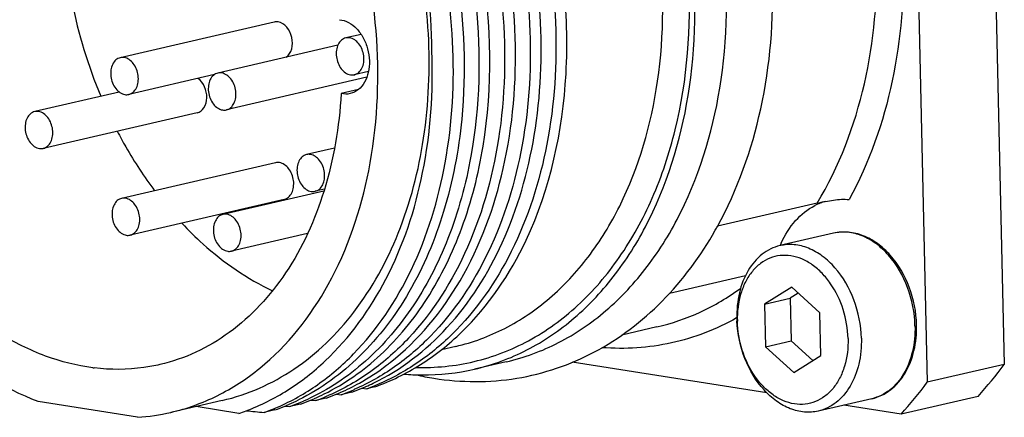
# Model space of a CAD drawing. Header units: millimetres. Extents: x -134 to 420, y 0 to 297.
# Tile 15 of 57: x 197.42 to 201.33, y 57.92 to 59.5. Entities that reach past the tile are written whole.
import ezdxf

# ---------------------------------------------------------------- set-up
doc = ezdxf.new("R2010")
doc.units = ezdxf.units.MM
doc.header["$LTSCALE"] = 23.1
doc.layers.add('COMPONENTS', color=7, linetype='CONTINUOUS')

msp = doc.modelspace()

# ---------------------------------------------------------------- linework, layer by layer
at = {"layer": 'COMPONENTS', "color": 7, "linetype": 'CONTINUOUS'}
for p, q in [((201.25307, 61.51562), (201.3313, 58.1258)), ((200.94714, 61.44474), (201.02537, 58.05492)), ((198.43032, 59.48682), (197.81846, 59.34506)), ((198.77526, 59.43766), (198.71465, 59.42362)), ((198.68289, 59.39423), (198.20622, 59.2838)), ((198.19302, 59.27787), (197.85231, 59.19893)), ((198.80491, 59.29056), (198.7485, 59.27749)), ((198.79823, 59.26698), (198.24008, 59.13767)), ((197.81454, 59.2085), (197.47843, 59.13063)), ((198.76445, 59.21818), (198.69605, 59.20233)), ((198.12415, 59.12626), (197.51229, 58.9845)), ((198.66995, 58.98574), (198.55867, 58.95996)), ((198.43579, 58.92758), (197.82392, 58.78582)), ((198.62749, 58.81507), (198.22662, 58.7222)), ((198.62976, 58.82245), (198.59253, 58.81383)), ((198.46964, 58.78145), (197.85778, 58.63969)), ((200.58764, 58.76657), (200.19124, 58.67473)), ((198.56268, 58.64608), (198.26048, 58.57607)), ((200.65283, 58.64721), (200.4397, 58.59783)), ((200.30226, 58.4778), (200.00034, 58.40785)), ((200.48646, 58.433), (200.37847, 58.36544)), ((200.59837, 58.3307), (200.48646, 58.433)), ((200.37847, 58.36544), (200.48045, 58.38907)), ((200.51255, 58.40915), (200.48045, 58.38907)), ((200.48045, 58.38907), (200.48437, 58.2192)), ((200.37847, 58.36544), (200.38239, 58.19558)), ((200.60229, 58.16083), (200.59837, 58.3307)), ((199.95022, 58.27467), (199.81178, 58.24259)), ((200.38239, 58.19558), (200.48437, 58.2192)), ((200.48437, 58.2192), (200.57019, 58.14075)), ((199.1515, 58.1974), (199.09451, 58.18419)), ((200.38239, 58.19558), (200.4943, 58.09327)), ((200.4943, 58.09327), (200.60229, 58.16083)), ((199.35202, 58.13608), (199.22619, 58.10692)), ((200.38816, 58.01221), (199.61443, 58.13445)), ((201.3313, 58.1258), (201.02537, 58.05492)), ((198.7785, 58.03109), (198.79807, 58.02914)), ((198.79244, 58.03662), (198.79415, 58.03737)), ((198.83064, 58.03669), (198.79807, 58.02914)), ((198.57453, 57.98384), (198.59412, 57.98189)), ((198.58868, 57.98946), (198.5902, 57.99012)), ((198.63722, 57.99187), (198.59412, 57.98189)), ((198.67651, 58.00747), (198.69609, 58.00551)), ((198.69072, 58.01311), (198.69217, 58.01374)), ((198.73919, 58.0155), (198.69609, 58.00551)), ((200.80518, 57.98963), (200.59205, 57.94025)), ((201.22706, 57.99888), (200.92113, 57.928)), ((197.88729, 57.91551), (197.49284, 57.97783)), ((198.22351, 57.9824), (198.01956, 57.93514)), ((198.29021, 57.93133), (198.11949, 57.9583)), ((198.43326, 57.94462), (198.39016, 57.93463)), ((198.47237, 57.96023), (198.49214, 57.95826)), ((198.48996, 57.96726), (198.48876, 57.96673)), ((198.53524, 57.96825), (198.49214, 57.95826)), ((200.92113, 57.928), (200.69404, 57.96388))]:
    msp.add_line(p, q, dxfattribs=at)
at = {"layer": 'COMPONENTS', "color": 9, "linetype": 'CONTINUOUS'}
for p, q in [((200.26862, 58.31124), (200.26711, 58.31039)), ((199.95022, 58.27467), (199.95043, 58.27472))]:
    msp.add_line(p, q, dxfattribs=at)
at = {"layer": 'COMPONENTS', "color": 7, "linetype": 'CONTINUOUS'}
for centre, radius, start, end in [((199.56383, 59.95588), 1.97626, 191.29721, 202.75576), ((200.68685, 58.5459), 0.23752, 111.52123, 117.17997), ((200.68517, 58.55006), 0.23303, 106.37505, 111.51254), ((198.87846, 59.3984), 1.49939, 330.46004, 331.131), ((200.8167, 58.44069), 0.40778, 155.81957, 157.35997), ((200.71465, 58.31844), 0.44628, 181.32377, 182.6477), ((197.81093, 58.90381), 0.79778, 262.70401, 263.07698), ((198.28858, 58.90072), 0.97559, 307.09528, 308.14188), ((199.92582, 59.17391), 1.75326, 317.91774, 323.28693), ((199.23822, 59.166), 1.10893, 257.25233, 261.00975), ((198.33786, 58.82268), 0.88313, 293.65323, 296.45549), ((198.40059, 58.82766), 0.87365, 292.63787, 293.54636), ((198.44688, 58.82986), 0.86523, 289.74543, 292.54507), ((198.44379, 58.83741), 0.87339, 292.54251, 293.52762), ((198.44057, 58.84471), 0.88137, 293.65167, 295.7724), ((198.50624, 58.84223), 0.86388, 289.74406, 291.93468), ((199.61988, 59.10303), 1.75326, 317.91774, 323.28693), ((198.13373, 58.77577), 0.88351, 293.77829, 296.44772), ((198.24294, 58.78258), 0.86521, 289.74544, 292.54444), ((198.23982, 58.79019), 0.87343, 292.5419, 293.54187), ((198.23588, 58.79906), 0.88313, 293.6533, 296.45569), ((198.30173, 58.79643), 0.86543, 289.74569, 292.64073), ((198.29861, 58.80403), 0.87364, 292.6379, 293.54179), ((198.34491, 58.80621), 0.86521, 289.74543, 292.54421), ((198.3418, 58.81382), 0.87343, 292.54167, 293.54644), ((198.40371, 58.82005), 0.86543, 289.74569, 292.64071), ((198.09778, 58.74918), 0.86543, 289.74568, 292.64072), ((198.09466, 58.75676), 0.87363, 292.63789, 293.53854), ((198.14105, 58.75871), 0.86494, 289.74547, 292.53394), ((198.13774, 58.76678), 0.87367, 292.53152, 293.68917), ((198.19977, 58.77276), 0.86538, 289.7457, 292.64062), ((198.19659, 58.78049), 0.87374, 292.63781, 293.58979), ((197.83075, 58.75156), 0.83796, 273.86892, 283.02797), ((198.01313, 58.75752), 0.87142, 288.53979, 290.54223), ((199.43713, 68.5325), 10.64945, 263.971945, 264.358008)]:
    msp.add_arc(centre, radius, start, end, dxfattribs=at)
for points, knots in [([(199.35202, 58.13608), (199.42391, 58.15273), (199.56605, 58.20524), (199.75723, 58.33575), (199.92185, 58.51334), (200.10417, 58.8123), (200.23531, 59.27063), (200.23377, 59.86472), (200.08156, 60.45218), (199.83743, 60.88955), (199.58391, 61.17075), (199.37719, 61.33525), (199.15657, 61.45197), (199.00066, 61.49611), (198.92364, 61.50828)], [0, 0, 0, 0, 0.0512584, 0.1039977, 0.1594048, 0.2181966, 0.3459247, 0.4844921, 0.6264686, 0.7632728, 0.8276533, 0.8885283, 0.9458347, 1, 1, 1, 1]), ([(199.2262, 58.10692), (199.29808, 58.12358), (199.44023, 58.17609), (199.6314, 58.3066), (199.79603, 58.48419), (199.97834, 58.78315), (200.10947, 59.24149), (200.10794, 59.83557), (199.95572, 60.42303), (199.71159, 60.86041), (199.45807, 61.1416), (199.25135, 61.3061), (199.03073, 61.42282), (198.87482, 61.46695), (198.79781, 61.47912)], [0, 0, 0, 0, 0.0512587, 0.1039981, 0.1594052, 0.2181971, 0.3459256, 0.4844928, 0.6264692, 0.7632732, 0.8276536, 0.8885284, 0.9458348, 1, 1, 1, 1]), ([(199.43169, 58.61915), (199.52761, 58.82467), (199.60364, 59.17698), (199.58874, 59.65214), (199.51837, 60.01982), (199.39163, 60.37101), (199.16314, 60.78264), (198.91732, 61.04164), (198.72971, 61.1634)], [0, 0, 0, 0, 0.2400818, 0.3699038, 0.5024177, 0.6345338, 0.7632422, 1, 1, 1, 1]), ([(198.58464, 61.12979), (198.83995, 60.96409), (199.15345, 60.57712), (199.38264, 59.97997), (199.46249, 59.48725), (199.43594, 59.00686), (199.30553, 58.57667), (199.11028, 58.28189), (198.91357, 58.11237), (198.80522, 58.05099), (198.7496, 58.02675)], [0, 0, 0, 0, 0.2522641, 0.3904309, 0.5290462, 0.6623924, 0.7859079, 0.8976218, 0.9497184, 1, 1, 1, 1]), ([(198.82379, 58.05101), (198.93392, 58.10418), (199.14246, 58.26607), (199.36031, 58.61455), (199.4832, 59.04413), (199.50376, 59.52045), (199.42065, 60.00707), (199.19048, 60.59552), (198.87988, 60.97614), (198.62774, 61.13978)], [0, 0, 0, 0, 0.1023581, 0.2147387, 0.3387368, 0.4722195, 0.6106495, 0.7484278, 1, 1, 1, 1]), ([(198.68988, 61.15129), (198.94689, 60.98346), (199.26145, 60.59169), (199.48891, 59.98846), (199.56569, 59.4919), (199.53445, 59.00939), (199.39807, 58.57944), (199.19688, 58.28746), (198.99574, 58.12226), (198.88542, 58.06363), (198.82894, 58.04089)], [0, 0, 0, 0, 0.2529906, 0.3914839, 0.5302487, 0.6634851, 0.7866453, 0.8978938, 0.9498102, 1, 1, 1, 1]), ([(197.49284, 57.97783), (197.35386, 58.03083), (197.08302, 58.20541), (196.76875, 58.59126), (196.55017, 59.07312), (196.44941, 59.60113), (196.47699, 60.12124), (196.63144, 60.58053), (196.86648, 60.87996), (197.09898, 61.0314), (197.22463, 61.07679), (197.28818, 61.09151)], [0, 0, 0, 0, 0.1159924, 0.2450469, 0.383457, 0.5244165, 0.6603613, 0.7852506, 0.8969503, 0.9491296, 1, 1, 1, 1]), ([(198.38068, 61.08254), (198.53644, 60.98145), (198.82093, 60.70388), (199.1103, 60.17296), (199.25737, 59.57017), (199.2478, 59.15277), (199.21204, 58.95405)], [0, 0, 0, 0, 0.2322087, 0.4859462, 0.7474903, 1, 1, 1, 1]), ([(198.01965, 57.93517), (198.0832, 57.94989), (198.20884, 57.99528), (198.44135, 58.14672), (198.67639, 58.44615), (198.83084, 58.90544), (198.85842, 59.42555), (198.75766, 59.95356), (198.53908, 60.43543), (198.22481, 60.82127), (197.95396, 60.99586), (197.81498, 61.04886)], [0, 0, 0, 0, 0.0508704, 0.1030497, 0.2147494, 0.3396387, 0.4755835, 0.616543, 0.7549531, 0.8840076, 1, 1, 1, 1]), ([(199.05633, 59.37125), (199.05562, 59.54188), (199.0239, 59.79927), (198.92624, 60.12721), (198.73927, 60.56822), (198.47828, 60.89795), (198.21791, 61.06467)], [0, 0, 0, 0, 0.2622889, 0.3943229, 0.5247391, 1, 1, 1, 1]), ([(198.44356, 57.95583), (198.49918, 57.98005), (198.60755, 58.04142), (198.80428, 58.21093), (198.99956, 58.5057), (199.13, 58.93589), (199.15657, 59.4163), (199.07673, 59.90903), (198.84754, 60.50622), (198.53403, 60.8932), (198.27871, 61.05891)], [0, 0, 0, 0, 0.0502811, 0.102377, 0.2140891, 0.3376039, 0.4709491, 0.6095663, 0.747733, 1, 1, 1, 1]), ([(198.32181, 61.0689), (198.46644, 60.97503), (198.73301, 60.72194), (199.01596, 60.23758), (199.17773, 59.6816), (199.19364, 59.29119), (199.17527, 59.10113)], [0, 0, 0, 0, 0.2311081, 0.4829271, 0.7440803, 1, 1, 1, 1]), ([(197.70962, 58.11248), (197.64562, 58.12068), (197.51566, 58.15367), (197.33096, 58.24611), (197.15737, 58.37907), (196.94363, 58.60896), (196.73664, 58.97009), (196.60559, 59.45769), (196.6011, 59.95326), (196.72479, 60.39933), (196.93696, 60.69482), (197.15404, 60.84381), (197.2724, 60.88769), (197.33225, 60.90156)], [0, 0, 0, 0, 0.0539328, 0.1109559, 0.1715576, 0.2357253, 0.372369, 0.5145573, 0.6535746, 0.7817923, 0.895783, 0.9486445, 1, 1, 1, 1]), ([(200.19151, 58.67448), (200.27162, 58.81977), (200.38822, 59.14901), (200.42303, 59.5873), (200.38976, 59.94857), (200.31481, 60.30866), (200.21328, 60.56817), (200.12659, 60.72923)], [0, 0, 0, 0, 0.2333782, 0.4833567, 0.6125531, 0.7427156, 1, 1, 1, 1]), ([(198.2236, 57.98242), (198.32444, 58.00579), (198.52456, 58.09478), (198.76674, 58.33166), (198.94124, 58.65148), (199.03926, 59.03102), (199.05605, 59.4456), (198.97102, 60.00075), (198.79055, 60.39765), (198.62241, 60.6194)], [0, 0, 0, 0, 0.1011603, 0.2084412, 0.3255212, 0.4528799, 0.5883463, 0.7280269, 1, 1, 1, 1]), ([(198.62932, 58.00841), (198.7105, 58.0488), (198.86598, 58.15888), (199.05166, 58.38772), (199.18862, 58.67203), (199.30125, 59.11669), (199.29025, 59.72525), (199.13432, 60.19436), (199.02006, 60.41178)], [0, 0, 0, 0, 0.1019568, 0.210751, 0.3281199, 0.4540332, 0.7237941, 1, 1, 1, 1]), ([(198.89112, 58.13343), (199.00317, 58.22142), (199.19996, 58.46138), (199.36546, 58.91451), (199.40877, 59.43376), (199.35395, 59.78986), (199.30603, 59.96585)], [0, 0, 0, 0, 0.2164207, 0.4583378, 0.7229375, 1, 1, 1, 1]), ([(199.33485, 59.56619), (199.3517, 59.39549), (199.3479, 59.06119), (199.22576, 58.59773), (199.02649, 58.27757), (198.8206, 58.09432), (198.70629, 58.02869), (198.64756, 58.0031)], [0, 0, 0, 0, 0.2836461, 0.5468562, 0.7840003, 0.8940653, 1, 1, 1, 1]), ([(198.47751, 59.34656), (198.50011, 59.36189), (198.51295, 59.42861), (198.47262, 59.48303), (198.44555, 59.48731)], [0, 0, 0, 0, 0.499119, 1, 1, 1, 1]), ([(198.68927, 59.49613), (198.71467, 59.4939), (198.75308, 59.47059), (198.78549, 59.42439), (198.80306, 59.38033), (198.81018, 59.33323), (198.80633, 59.28744), (198.79173, 59.24733), (198.77441, 59.22596), (198.76452, 59.21804)], [0, 0, 0, 0, 0.2226316, 0.3536822, 0.4923795, 0.6321899, 0.7662733, 0.8894072, 1, 1, 1, 1]), ([(198.71458, 59.4236), (198.70829, 59.42214), (198.69575, 59.41544), (198.68286, 59.39747), (198.67623, 59.37423), (198.67642, 59.33996), (198.69088, 59.30055), (198.71896, 59.27926), (198.73327, 59.277)], [0, 0, 0, 0, 0.1042043, 0.2188751, 0.3477676, 0.4875754, 0.7663759, 1, 1, 1, 1]), ([(198.74857, 59.27751), (198.75486, 59.27897), (198.7674, 59.28567), (198.78029, 59.30364), (198.78692, 59.32687), (198.78673, 59.36114), (198.77227, 59.40056), (198.74419, 59.42185), (198.72988, 59.42411)], [0, 0, 0, 0, 0.1042043, 0.2188751, 0.3477676, 0.4875754, 0.7663759, 1, 1, 1, 1]), ([(198.31891, 57.94151), (198.37621, 57.96298), (198.48835, 58.01909), (198.69364, 58.17992), (198.90045, 58.46841), (199.04164, 58.89652), (199.06308, 59.20997), (199.05633, 59.37125)], [0, 0, 0, 0, 0.1073421, 0.2181131, 0.4549228, 0.7168442, 1, 1, 1, 1]), ([(197.81839, 59.34504), (197.8121, 59.34358), (197.79956, 59.33688), (197.78667, 59.31891), (197.78004, 59.29567), (197.78023, 59.26141), (197.79469, 59.22199), (197.82277, 59.2007), (197.83708, 59.19844)], [0, 0, 0, 0, 0.1042043, 0.2188751, 0.3477676, 0.4875754, 0.7663759, 1, 1, 1, 1]), ([(197.85238, 59.19895), (197.85868, 59.20041), (197.87121, 59.20711), (197.8841, 59.22508), (197.89073, 59.24832), (197.89054, 59.28258), (197.87608, 59.322), (197.848, 59.34329), (197.83369, 59.34555)], [0, 0, 0, 0, 0.1042043, 0.2188751, 0.3477676, 0.4875754, 0.7663759, 1, 1, 1, 1]), ([(198.20616, 59.28378), (198.19986, 59.28231), (198.18733, 59.27561), (198.17444, 59.25765), (198.1678, 59.23441), (198.168, 59.20014), (198.18246, 59.16073), (198.21054, 59.13944), (198.22485, 59.13718)], [0, 0, 0, 0, 0.1042043, 0.2188751, 0.3477676, 0.4875754, 0.7663759, 1, 1, 1, 1]), ([(198.24015, 59.13769), (198.24644, 59.13915), (198.25898, 59.14585), (198.27186, 59.16382), (198.2785, 59.18705), (198.27831, 59.22132), (198.26384, 59.26074), (198.23576, 59.28202), (198.22145, 59.28428)], [0, 0, 0, 0, 0.1042043, 0.2188751, 0.3477676, 0.4875754, 0.7663759, 1, 1, 1, 1]), ([(198.12418, 59.12626), (198.13508, 59.12879), (198.15632, 59.14654), (198.16519, 59.18709), (198.15695, 59.22972), (198.13933, 59.25453), (198.12819, 59.26287)], [0, 0, 0, 0, 0.2085474, 0.4613756, 0.7406498, 1, 1, 1, 1]), ([(198.69605, 59.20233), (198.68865, 59.07168), (198.64691, 58.82146), (198.49754, 58.48947), (198.30394, 58.27803), (198.12178, 58.16997), (198.02469, 58.1365), (197.97557, 58.12512)], [0, 0, 0, 0, 0.283608, 0.5436578, 0.7792792, 0.8907374, 1, 1, 1, 1]), ([(197.47836, 59.13061), (197.47207, 59.12914), (197.45954, 59.12244), (197.44665, 59.10448), (197.44001, 59.08124), (197.44021, 59.04697), (197.45467, 59.00756), (197.48275, 58.98627), (197.49706, 58.98401)], [0, 0, 0, 0, 0.1042043, 0.2188751, 0.3477676, 0.4875754, 0.7663759, 1, 1, 1, 1]), ([(197.51236, 58.98452), (197.51865, 58.98598), (197.53118, 58.99268), (197.54407, 59.01065), (197.55071, 59.03388), (197.55051, 59.06815), (197.53605, 59.10757), (197.50797, 59.12885), (197.49366, 59.13111)], [0, 0, 0, 0, 0.1042043, 0.2188751, 0.3477676, 0.4875754, 0.7663759, 1, 1, 1, 1]), ([(199.17527, 59.10113), (199.16325, 58.97671), (199.11816, 58.73789), (198.98221, 58.41413), (198.7862, 58.1532), (198.61627, 58.02901), (198.52723, 57.98473)], [0, 0, 0, 0, 0.2792499, 0.5388692, 0.7778344, 1, 1, 1, 1]), ([(197.80663, 59.05257), (197.81756, 59.03159), (197.86222, 58.94982), (197.91332, 58.87154), (197.955, 58.81594)], [0, 0, 0, 0, 0.254022, 1, 1, 1, 1]), ([(198.46967, 58.78146), (198.47596, 58.78291), (198.48851, 58.7896), (198.50141, 58.80756), (198.50805, 58.8308), (198.50788, 58.86507), (198.49342, 58.9045), (198.46533, 58.9258), (198.45102, 58.92807)], [0, 0, 0, 0, 0.1041766, 0.2188369, 0.347718, 0.4875258, 0.7663538, 1, 1, 1, 1]), ([(198.5586, 58.95994), (198.55231, 58.95848), (198.53977, 58.95178), (198.52689, 58.93381), (198.52025, 58.91057), (198.52044, 58.8763), (198.53491, 58.83689), (198.56299, 58.8156), (198.5773, 58.81334)], [0, 0, 0, 0, 0.1042043, 0.2188751, 0.3477676, 0.4875754, 0.7663759, 1, 1, 1, 1]), ([(199.21204, 58.95405), (199.19194, 58.84237), (199.13394, 58.62958), (198.98824, 58.34553), (198.79257, 58.12058), (198.63033, 58.01648), (198.54625, 57.97976)], [0, 0, 0, 0, 0.2778516, 0.536179, 0.7753595, 1, 1, 1, 1]), ([(198.59259, 58.81385), (198.59889, 58.81531), (198.61142, 58.82201), (198.62431, 58.83998), (198.63094, 58.86321), (198.63075, 58.89748), (198.61629, 58.9369), (198.58821, 58.95819), (198.5739, 58.96045)], [0, 0, 0, 0, 0.1042043, 0.2188751, 0.3477676, 0.4875754, 0.7663759, 1, 1, 1, 1]), ([(197.82386, 58.7858), (197.81756, 58.78434), (197.80503, 58.77764), (197.79214, 58.75967), (197.78551, 58.73643), (197.7857, 58.70216), (197.80016, 58.66275), (197.82824, 58.64146), (197.84255, 58.6392)], [0, 0, 0, 0, 0.1042043, 0.2188751, 0.3477676, 0.4875754, 0.7663759, 1, 1, 1, 1]), ([(197.85785, 58.63971), (197.86414, 58.64117), (197.87668, 58.64787), (197.88956, 58.66584), (197.8962, 58.68907), (197.89601, 58.72334), (197.88154, 58.76276), (197.85346, 58.78405), (197.83916, 58.78631)], [0, 0, 0, 0, 0.1042043, 0.2188751, 0.3477676, 0.4875754, 0.7663759, 1, 1, 1, 1]), ([(200.58764, 58.76657), (200.60924, 58.77158), (200.65099, 58.78038), (200.69424, 58.78371), (200.71469, 58.78124)], [0, 0, 0, 0, 0.518332, 1, 1, 1, 1]), ([(200.4447, 58.60772), (200.45921, 58.64005), (200.49533, 58.69878), (200.54956, 58.74241), (200.57835, 58.75719)], [0, 0, 0, 0, 0.5226215, 1, 1, 1, 1]), ([(198.22655, 58.72218), (198.22026, 58.72071), (198.20773, 58.71401), (198.19484, 58.69605), (198.1882, 58.67281), (198.18839, 58.63854), (198.20286, 58.59913), (198.23094, 58.57784), (198.24525, 58.57558)], [0, 0, 0, 0, 0.1042043, 0.2188751, 0.3477676, 0.4875754, 0.7663759, 1, 1, 1, 1]), ([(198.26055, 58.57609), (198.26684, 58.57755), (198.27937, 58.58425), (198.29226, 58.60222), (198.2989, 58.62545), (198.2987, 58.65972), (198.28424, 58.69914), (198.25616, 58.72042), (198.24185, 58.72268)], [0, 0, 0, 0, 0.1042043, 0.2188751, 0.3477676, 0.4875754, 0.7663759, 1, 1, 1, 1]), ([(198.06292, 58.68712), (198.08988, 58.6584), (198.19701, 58.55314), (198.3228, 58.46587), (198.42303, 58.41855)], [0, 0, 0, 0, 0.2622279, 1, 1, 1, 1]), ([(199.06493, 58.0707), (199.17315, 58.0536), (199.396, 58.05256), (199.71403, 58.16114), (199.98726, 58.36929), (200.12491, 58.55675), (200.18294, 58.65916)], [0, 0, 0, 0, 0.2446429, 0.4876325, 0.7371641, 1, 1, 1, 1]), ([(200.9828, 58.28267), (200.98162, 58.33368), (200.96198, 58.43402), (200.89921, 58.54321), (200.83006, 58.6072), (200.77315, 58.63934), (200.71269, 58.65434), (200.67199, 58.65165), (200.65283, 58.64721)], [0, 0, 0, 0, 0.2764693, 0.5429925, 0.6669322, 0.783311, 0.8934223, 1, 1, 1, 1]), ([(198.83064, 58.03669), (198.89372, 58.05921), (199.01723, 58.12), (199.24157, 58.29882), (199.36748, 58.48474), (199.43169, 58.61915)], [0, 0, 0, 0, 0.2348331, 0.4777824, 1, 1, 1, 1]), ([(200.4397, 58.59783), (200.42703, 58.5949), (200.40198, 58.586), (200.35538, 58.55663), (200.30738, 58.49871), (200.27381, 58.40912), (200.26769, 58.34256), (200.26849, 58.30813)], [0, 0, 0, 0, 0.1077352, 0.2180217, 0.4530612, 0.7147476, 1, 1, 1, 1]), ([(200.76327, 58.22996), (200.76208, 58.28156), (200.74235, 58.38287), (200.6797, 58.49315), (200.61105, 58.55757), (200.55541, 58.58958), (200.49702, 58.60452), (200.45796, 58.60206), (200.4397, 58.59783)], [0, 0, 0, 0, 0.2813583, 0.5516335, 0.6758886, 0.7909157, 0.8978564, 1, 1, 1, 1]), ([(200.71028, 58.22839), (200.70939, 58.26733), (200.69631, 58.34446), (200.65492, 58.43168), (200.60874, 58.48878), (200.57011, 58.52236), (200.52823, 58.54616), (200.48457, 58.55911), (200.44084, 58.56046), (200.39895, 58.54996), (200.36085, 58.52812), (200.32809, 58.49607), (200.30181, 58.45523), (200.27593, 58.38974), (200.26963, 58.33482), (200.27048, 58.29788)], [0, 0, 0, 0, 0.1438902, 0.2847956, 0.3513305, 0.414067, 0.4728012, 0.5279595, 0.5806476, 0.6325236, 0.6854439, 0.7410111, 0.8002465, 0.8634923, 1, 1, 1, 1]), ([(200.59205, 57.94025), (200.57411, 57.9361), (200.53577, 57.93357), (200.47836, 57.94778), (200.42349, 57.97856), (200.35544, 58.04079), (200.29237, 58.14806), (200.27119, 58.24709), (200.26884, 58.29782)], [0, 0, 0, 0, 0.1023135, 0.2092844, 0.3241482, 0.4480985, 0.7178971, 1, 1, 1, 1]), ([(200.71028, 58.22839), (200.71114, 58.19145), (200.70483, 58.13654), (200.67895, 58.07104), (200.65268, 58.0302), (200.61992, 57.99815), (200.58181, 57.97631), (200.53993, 57.96581), (200.49619, 57.96716), (200.45254, 57.98011), (200.41065, 58.00391), (200.37202, 58.03749), (200.32584, 58.0946), (200.28445, 58.18181), (200.27138, 58.25894), (200.27048, 58.29788)], [0, 0, 0, 0, 0.1365077, 0.1997535, 0.2589889, 0.3145561, 0.3674764, 0.4193524, 0.4720405, 0.5271988, 0.585933, 0.6486695, 0.7152044, 0.8561098, 1, 1, 1, 1]), ([(200.80518, 57.98963), (200.81855, 57.99273), (200.84488, 58.00204), (200.89344, 58.03238), (200.94298, 58.09128), (200.97734, 58.18165), (200.98359, 58.24836), (200.9828, 58.28267)], [0, 0, 0, 0, 0.1114993, 0.2248373, 0.4621824, 0.7210431, 1, 1, 1, 1]), ([(200.76327, 58.22996), (200.76406, 58.19553), (200.75794, 58.12896), (200.72437, 58.03938), (200.67637, 57.98146), (200.62978, 57.95209), (200.60472, 57.94319), (200.59205, 57.94025)], [0, 0, 0, 0, 0.2852524, 0.5469388, 0.7819783, 0.8922648, 1, 1, 1, 1]), ([(197.97557, 58.12512), (197.95447, 58.12023), (197.86858, 58.10428), (197.77993, 58.10393), (197.71477, 58.11184)], [0, 0, 0, 0, 0.2481405, 1, 1, 1, 1]), ([(198.7313, 58.03203), (198.74398, 58.03834), (198.7946, 58.06505), (198.84266, 58.09658), (198.877, 58.12255)], [0, 0, 0, 0, 0.2475227, 1, 1, 1, 1]), ([(198.94607, 58.08721), (198.96972, 58.08523), (199.06347, 58.08089), (199.15793, 58.0911), (199.2262, 58.10692)], [0, 0, 0, 0, 0.2529898, 1, 1, 1, 1])]:
    msp.add_open_spline(points, degree=3, knots=knots, dxfattribs=at)
at = {"layer": 'COMPONENTS', "color": 9, "linetype": 'CONTINUOUS'}
for points, knots in [([(198.99363, 58.11397), (199.07082, 58.11167), (199.22672, 58.12704), (199.44786, 58.21239), (199.64534, 58.35569), (199.81187, 58.55034), (199.94226, 58.78862), (200.0653, 59.1609), (200.10415, 59.6821), (199.97994, 60.30305), (199.74329, 60.77494), (199.486, 61.0816), (199.27269, 61.26163), (199.04282, 61.38922), (198.87921, 61.43695), (198.79849, 61.4497)], [0, 0, 0, 0, 0.0518307, 0.1036933, 0.1572768, 0.2138831, 0.274226, 0.3384104, 0.4758515, 0.6192819, 0.7589081, 0.8247467, 0.886879, 0.9451523, 1, 1, 1, 1]), ([(199.1515, 58.1974), (199.21901, 58.21304), (199.3525, 58.26235), (199.53204, 58.38492), (199.68664, 58.5517), (199.85786, 58.83246), (199.98102, 59.2629), (199.97958, 59.82082), (199.83663, 60.37252), (199.60736, 60.78327), (199.36927, 61.04735), (199.17514, 61.20184), (198.96794, 61.31146), (198.82152, 61.35291), (198.74919, 61.36433)], [0, 0, 0, 0, 0.0512584, 0.1039977, 0.1594048, 0.2181966, 0.3459247, 0.4844921, 0.6264686, 0.7632728, 0.8276533, 0.8885283, 0.9458347, 1, 1, 1, 1]), ([(200.58764, 58.76657), (200.76324, 59.05654), (200.85205, 59.51214), (200.80733, 60.03514), (200.73268, 60.40104), (200.6291, 60.66416), (200.5401, 60.82681)], [0, 0, 0, 0, 0.4764606, 0.6073128, 0.7394012, 1, 1, 1, 1]), ([(200.66783, 60.81163), (200.74993, 60.64953), (200.87685, 60.30384), (200.97344, 59.61164), (200.875, 59.07387), (200.71469, 58.78124)], [0, 0, 0, 0, 0.2604193, 0.521785, 1, 1, 1, 1]), ([(200.9764, 58.27934), (200.97521, 58.33094), (200.95549, 58.43225), (200.89283, 58.54253), (200.82418, 58.60695), (200.76854, 58.63896), (200.71015, 58.6539), (200.67109, 58.65144), (200.65283, 58.64721)], [0, 0, 0, 0, 0.2813592, 0.5516339, 0.6758888, 0.7909156, 0.8978564, 1, 1, 1, 1]), ([(199.95043, 58.27472), (200.00978, 58.28848), (200.12709, 58.32888), (200.2337, 58.39217), (200.28394, 58.42877)], [0, 0, 0, 0, 0.4949844, 1, 1, 1, 1]), ([(200.26711, 58.31039), (200.18677, 58.26519), (200.01184, 58.19739), (199.82465, 58.18524), (199.7326, 58.19231)], [0, 0, 0, 0, 0.4996347, 1, 1, 1, 1]), ([(200.9764, 58.27934), (200.97719, 58.24491), (200.97107, 58.17834), (200.9375, 58.08876), (200.8895, 58.03084), (200.84291, 58.00147), (200.81786, 57.99257), (200.80518, 57.98963)], [0, 0, 0, 0, 0.285249, 0.5469381, 0.7819781, 0.8922648, 1, 1, 1, 1])]:
    msp.add_open_spline(points, degree=3, knots=knots, dxfattribs=at)
at = {"layer": 'COMPONENTS', "color": 7, "linetype": 'CONTINUOUS'}
for points in [[(198.44555, 59.48731), (198.44052, 59.4881), (198.43525, 59.48796), (198.43029, 59.48681)], [(198.72988, 59.42411), (198.72484, 59.4249), (198.71955, 59.42475), (198.71458, 59.4236)], [(197.83369, 59.34555), (197.82865, 59.34634), (197.82336, 59.3462), (197.81839, 59.34504)], [(198.22145, 59.28428), (198.21641, 59.28508), (198.21113, 59.28493), (198.20616, 59.28378)], [(198.73327, 59.277), (198.73831, 59.2762), (198.7436, 59.27635), (198.74857, 59.27751)], [(197.83708, 59.19844), (197.84212, 59.19765), (197.84741, 59.19779), (197.85238, 59.19895)], [(198.73227, 59.20218), (198.72051, 59.19946), (198.70782, 59.19964), (198.69605, 59.20233)], [(198.76452, 59.21804), (198.75517, 59.21054), (198.74394, 59.20488), (198.73227, 59.20218)], [(197.49366, 59.13111), (197.48862, 59.13191), (197.48333, 59.13176), (197.47836, 59.13061)], [(198.22485, 59.13718), (198.22989, 59.13638), (198.23518, 59.13653), (198.24015, 59.13769)], [(197.49706, 58.98401), (197.5021, 58.98321), (197.50739, 58.98336), (197.51236, 58.98452)], [(198.45102, 58.92807), (198.44599, 58.92886), (198.44072, 58.92872), (198.43576, 58.92757)], [(198.5739, 58.96045), (198.56886, 58.96124), (198.56357, 58.96109), (198.5586, 58.95994)], [(198.5773, 58.81334), (198.58234, 58.81255), (198.58762, 58.81269), (198.59259, 58.81385)], [(197.83916, 58.78631), (197.83412, 58.7871), (197.82883, 58.78696), (197.82386, 58.7858)], [(198.24185, 58.72268), (198.23681, 58.72348), (198.23152, 58.72333), (198.22655, 58.72218)], [(197.84255, 58.6392), (197.84759, 58.63841), (197.85288, 58.63855), (197.85785, 58.63971)], [(198.24525, 58.57558), (198.25029, 58.57478), (198.25558, 58.57493), (198.26055, 58.57609)]]:
    msp.add_open_spline(points, degree=3, dxfattribs=at)

doc.saveas('drawing.dxf')
